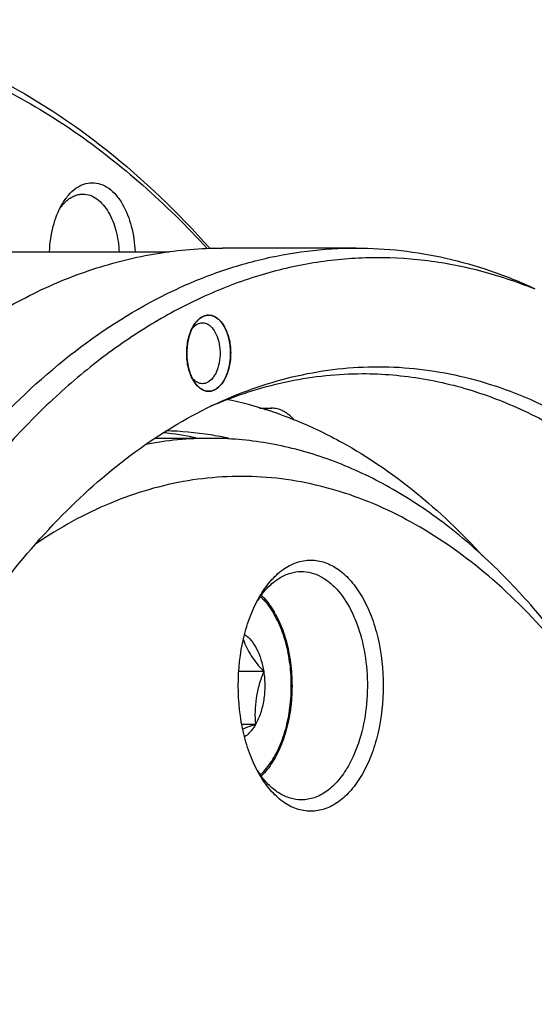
# Model space of a CAD drawing. Header units: millimetres. Extents: x -131 to 420, y 0 to 297.
# Tile 17 of 28: x -84 to -70, y 68 to 94. Entities that reach past the tile are written whole.
import ezdxf

# ---------------------------------------------------------------- set-up
doc = ezdxf.new("R2010")
doc.units = ezdxf.units.MM
doc.header["$LTSCALE"] = 23.1
doc.layers.get('0').update_dxf_attribs({"linetype": 'CONTINUOUS'})
for name, color, linetype in [('02___PRT_ALL_AXES', 7, 'CONTINUOUS'), ('7_ALL_FEATURES', 7, 'CONTINUOUS'), ('AXIS-OSI', 7, 'CONTINUOUS'), ('REZVALC', 7, 'CONTINUOUS')]:
    doc.layers.add(name, color=color, linetype=linetype)

msp = doc.modelspace()

# ---------------------------------------------------------------- linework, layer by layer
at = {"color": 7, "linetype": 'Continuous'}
msp.add_line((-78.6444, 83.2645), (-80.095, 83.2645), dxfattribs=at)
for centre, radius, start, end in [((-74.1966, 73.9708), 11.0625, 112.59908, 113.66234), ((-80.1275, 74.6479), 9.8251, 71.74438, 78.82677), ((-80.2673, 74.1932), 10.3006, 70.20521, 71.79809), ((-80.8769, 74.312), 9.1541, 78.29728, 83.73238), ((-80.0346, 74.5024), 8.962, 80.9807, 88.53812), ((-80.0709, 74.2561), 9.211, 77.93098, 80.99781), ((-78.6425, 74.3561), 8.9083, 90.01246, 100.9913), ((-75.2849, 77.6367), 2.5159, 144.63078, 147.43751), ((-75.3817, 77.7045), 2.3977, 144.09784, 144.61253), ((-75.3007, 75.8827), 2.4967, 212.53983, 215.37718), ((-75.3856, 75.8229), 2.3929, 215.38641, 215.90329)]:
    msp.add_arc(centre, radius, start, end, dxfattribs=at)
for points, knots in [([(-78.8303, 86.4666), (-78.8372, 86.4628), (-78.8476, 86.4569), (-78.8598, 86.4501), (-78.8667, 86.4462), (-78.8719, 86.4433), (-78.8763, 86.4409), (-78.8798, 86.4389), (-78.8819, 86.4377), (-78.8837, 86.4368), (-78.8848, 86.4361), (-78.8856, 86.4357), (-78.8865, 86.4351), (-78.888, 86.4339), (-78.8902, 86.4322), (-78.8936, 86.4296), (-78.8979, 86.4263), (-78.9049, 86.421), (-78.9135, 86.4144), (-78.9221, 86.4078), (-78.929, 86.4025), (-78.9334, 86.3992), (-78.9368, 86.3966), (-78.939, 86.3949), (-78.9405, 86.3938), (-78.9413, 86.3931), (-78.9422, 86.3923), (-78.9432, 86.3913), (-78.9456, 86.3888), (-78.9493, 86.3852), (-78.9542, 86.3803), (-78.9592, 86.3754), (-78.9641, 86.3705), (-78.969, 86.3657), (-78.9739, 86.3608), (-78.9788, 86.3559), (-78.9829, 86.3518), (-78.9862, 86.3486), (-78.9887, 86.3462), (-78.9907, 86.3441), (-78.9921, 86.3427), (-78.993, 86.3419), (-78.9936, 86.3413), (-78.9941, 86.3406), (-78.9949, 86.3396), (-78.9963, 86.3379), (-78.9982, 86.3355), (-79.0005, 86.3327), (-79.0035, 86.3288), (-79.0074, 86.3241), (-79.0135, 86.3164), (-79.0196, 86.3088), (-79.0257, 86.3011), (-79.0303, 86.2954), (-79.0349, 86.2896), (-79.0384, 86.2853), (-79.0407, 86.2824), (-79.0416, 86.2812), (-79.0424, 86.2803), (-79.0431, 86.2792), (-79.0443, 86.2773), (-79.0461, 86.2746), (-79.0489, 86.2702), (-79.0524, 86.2648), (-79.0581, 86.2561), (-79.0651, 86.2452), (-79.0722, 86.2343), (-79.0778, 86.2255), (-79.0813, 86.2201), (-79.0841, 86.2157), (-79.0859, 86.213), (-79.0871, 86.2111), (-79.0878, 86.21), (-79.0884, 86.2088), (-79.0892, 86.2073), (-79.0911, 86.2037), (-79.094, 86.1982), (-79.0977, 86.191), (-79.1015, 86.1838), (-79.1066, 86.1741), (-79.1154, 86.1573), (-79.123, 86.1428), (-79.128, 86.1331)], [0, 0, 0, 0, 0.0625, 0.09375, 0.109375, 0.125, 0.140625, 0.1484375, 0.15625, 0.1601562, 0.1640625, 0.1660156, 0.1679688, 0.171875, 0.1796875, 0.1875, 0.203125, 0.21875, 0.25, 0.28125, 0.296875, 0.3125, 0.3203125, 0.328125, 0.3320312, 0.3339844, 0.3359375, 0.3398438, 0.34375, 0.359375, 0.375, 0.390625, 0.40625, 0.421875, 0.4375, 0.453125, 0.46875, 0.4765625, 0.484375, 0.4921875, 0.4960938, 0.4980469, 0.5, 0.5019531, 0.5039062, 0.5078125, 0.515625, 0.5234375, 0.53125, 0.546875, 0.5625, 0.59375, 0.609375, 0.625, 0.640625, 0.65625, 0.6601562, 0.6640625, 0.6660156, 0.6679688, 0.671875, 0.6796875, 0.6875, 0.703125, 0.71875, 0.75, 0.78125, 0.796875, 0.8125, 0.8203125, 0.828125, 0.8320312, 0.8339844, 0.8359375, 0.8398438, 0.84375, 0.859375, 0.875, 0.890625, 0.90625, 0.9375, 1, 1, 1, 1]), ([(-79.0441, 86.2779), (-79.0289, 86.2992), (-78.9698, 86.3742), (-78.8933, 86.4374), (-78.8303, 86.4666)], [0, 0, 0, 0, 0.273802, 1, 1, 1, 1]), ([(-78.5314, 84.5348), (-78.5226, 84.5405), (-78.5094, 84.5491), (-78.4918, 84.5605), (-78.4787, 84.5691), (-78.4677, 84.5763), (-78.4589, 84.582), (-78.4523, 84.5863), (-78.4457, 84.5906), (-78.4402, 84.5942), (-78.4358, 84.597), (-78.4331, 84.5988), (-78.4309, 84.6002), (-78.4292, 84.6013), (-78.4278, 84.6022), (-78.4269, 84.6028), (-78.4263, 84.6032), (-78.4259, 84.6034), (-78.4255, 84.6039), (-78.425, 84.6044), (-78.4242, 84.6053), (-78.4229, 84.6067), (-78.4214, 84.6083), (-78.4194, 84.6104), (-78.4169, 84.6131), (-78.413, 84.6174), (-78.408, 84.6227), (-78.402, 84.6292), (-78.396, 84.6356), (-78.388, 84.6442), (-78.378, 84.6549), (-78.3681, 84.6656), (-78.3601, 84.6742), (-78.3541, 84.6806), (-78.3481, 84.687), (-78.3431, 84.6924), (-78.3391, 84.6967), (-78.3366, 84.6993), (-78.3346, 84.7015), (-78.3331, 84.7031), (-78.3319, 84.7044), (-78.331, 84.7054), (-78.3305, 84.7059), (-78.3301, 84.7063), (-78.3298, 84.7068), (-78.3294, 84.7075), (-78.3287, 84.7087), (-78.3276, 84.7105), (-78.3263, 84.7125), (-78.3246, 84.7153), (-78.3224, 84.7188), (-78.319, 84.7243), (-78.3147, 84.7313), (-78.3096, 84.7396), (-78.3044, 84.7479), (-78.2975, 84.759), (-78.289, 84.7729), (-78.2804, 84.7867), (-78.2735, 84.7978), (-78.2684, 84.8061), (-78.2632, 84.8144), (-78.2589, 84.8214), (-78.2555, 84.8269), (-78.2533, 84.8304), (-78.2516, 84.8332), (-78.2503, 84.8352), (-78.2493, 84.837), (-78.2485, 84.8382), (-78.2481, 84.8389), (-78.2477, 84.8394), (-78.2475, 84.84), (-78.2471, 84.8409), (-78.2465, 84.8424), (-78.2457, 84.8444), (-78.2446, 84.847), (-78.2432, 84.8503), (-78.2415, 84.8545), (-78.2387, 84.8613), (-78.2352, 84.8697), (-78.231, 84.8797), (-78.2268, 84.8898), (-78.2213, 84.9033), (-78.2143, 84.9201), (-78.2073, 84.9369), (-78.2017, 84.9503), (-78.1976, 84.9604), (-78.1934, 84.9705), (-78.1899, 84.9789), (-78.1871, 84.9856), (-78.1854, 84.9898), (-78.184, 84.9932), (-78.1829, 84.9957), (-78.182, 84.9978), (-78.1814, 84.9995), (-78.1808, 85.0007), (-78.1805, 85.0021), (-78.18, 85.004), (-78.1794, 85.0063), (-78.1786, 85.009), (-78.1777, 85.0128), (-78.1765, 85.0174), (-78.1745, 85.0248), (-78.1721, 85.034), (-78.1692, 85.0452), (-78.1663, 85.0563), (-78.1624, 85.0711), (-78.1576, 85.0896), (-78.1527, 85.1081), (-78.1488, 85.1229), (-78.1459, 85.134), (-78.143, 85.1451), (-78.1406, 85.1544), (-78.1386, 85.1618), (-78.1372, 85.1673), (-78.136, 85.172), (-78.1351, 85.1752), (-78.1347, 85.1771), (-78.1342, 85.1784), (-78.1341, 85.1799), (-78.1338, 85.1819), (-78.1333, 85.1854), (-78.1327, 85.1903), (-78.1319, 85.1963), (-78.1308, 85.2042), (-78.1295, 85.2141), (-78.1278, 85.226), (-78.1262, 85.2378), (-78.1241, 85.2537), (-78.1214, 85.2735), (-78.1182, 85.2972), (-78.1155, 85.317), (-78.1134, 85.3328), (-78.112, 85.3427), (-78.111, 85.3506), (-78.1102, 85.3566), (-78.1095, 85.3615), (-78.109, 85.365), (-78.1088, 85.367), (-78.1085, 85.3685), (-78.1085, 85.37), (-78.1085, 85.372), (-78.1084, 85.3756), (-78.1083, 85.3807), (-78.1082, 85.3867), (-78.108, 85.3949), (-78.1078, 85.405), (-78.1075, 85.4213), (-78.1071, 85.4416), (-78.1066, 85.466), (-78.1061, 85.4904), (-78.1057, 85.5107), (-78.1054, 85.5269), (-78.1052, 85.5371), (-78.105, 85.5452), (-78.1049, 85.5513), (-78.1048, 85.5564), (-78.1047, 85.56), (-78.1047, 85.562), (-78.1046, 85.5635), (-78.1048, 85.565), (-78.105, 85.5671), (-78.1053, 85.5707), (-78.1058, 85.5758), (-78.1064, 85.5819), (-78.1071, 85.5901), (-78.1081, 85.6003), (-78.1096, 85.6166), (-78.1116, 85.637), (-78.1139, 85.6615), (-78.1158, 85.6819), (-78.1174, 85.6983), (-78.1185, 85.7105), (-78.1197, 85.7228), (-78.1206, 85.733), (-78.1214, 85.7412), (-78.122, 85.7473), (-78.1225, 85.7524), (-78.1228, 85.756), (-78.123, 85.758), (-78.1231, 85.7596), (-78.1235, 85.761), (-78.1239, 85.7629), (-78.1246, 85.7662), (-78.1256, 85.771), (-78.1269, 85.7767), (-78.1285, 85.7843), (-78.1306, 85.7938), (-78.1331, 85.8052), (-78.1355, 85.8166), (-78.1388, 85.8319), (-78.143, 85.8509), (-78.1471, 85.8699), (-78.1504, 85.8851), (-78.1529, 85.8966), (-78.1554, 85.908), (-78.1574, 85.9175), (-78.1591, 85.9251), (-78.1601, 85.9299), (-78.1609, 85.9337), (-78.1616, 85.9365), (-78.1621, 85.9389), (-78.1625, 85.9408), (-78.1628, 85.9423), (-78.1633, 85.9435), (-78.1639, 85.9453), (-78.1647, 85.9474), (-78.1656, 85.95), (-78.1668, 85.9535), (-78.1684, 85.9578), (-78.1708, 85.9647), (-78.1739, 85.9733), (-78.1776, 85.9837), (-78.1814, 85.9941), (-78.1863, 86.0079), (-78.1925, 86.0252), (-78.1987, 86.0424), (-78.2036, 86.0563), (-78.2073, 86.0666), (-78.211, 86.077), (-78.2141, 86.0856), (-78.2166, 86.0925), (-78.2182, 86.0969), (-78.2194, 86.1003), (-78.2203, 86.1029), (-78.2211, 86.1051), (-78.2216, 86.1066), (-78.2219, 86.1074), (-78.2222, 86.1081), (-78.2225, 86.1086), (-78.2229, 86.1094), (-78.2236, 86.1107), (-78.2246, 86.1126), (-78.2258, 86.1148), (-78.2274, 86.1178), (-78.2294, 86.1215), (-78.2326, 86.1274), (-78.2366, 86.1349), (-78.2414, 86.1438), (-78.2462, 86.1527), (-78.2526, 86.1646), (-78.2606, 86.1795), (-78.2686, 86.1943), (-78.275, 86.2062), (-78.2798, 86.2151), (-78.2846, 86.2241), (-78.2886, 86.2315), (-78.2918, 86.2374), (-78.2938, 86.2412), (-78.2954, 86.2441), (-78.2966, 86.2464), (-78.2976, 86.2482), (-78.2983, 86.2495), (-78.2987, 86.2503), (-78.299, 86.2509), (-78.2994, 86.2513), (-78.2999, 86.2519), (-78.3007, 86.2529), (-78.3019, 86.2545), (-78.3034, 86.2563), (-78.3053, 86.2587), (-78.3078, 86.2617), (-78.3116, 86.2665), (-78.3165, 86.2726), (-78.3223, 86.2798), (-78.3281, 86.2871), (-78.3359, 86.2967), (-78.3456, 86.3088), (-78.3553, 86.3209), (-78.3631, 86.3305), (-78.3689, 86.3378), (-78.3747, 86.345), (-78.3795, 86.351), (-78.3834, 86.3559), (-78.3858, 86.3589), (-78.3878, 86.3613), (-78.3892, 86.3631), (-78.3905, 86.3646), (-78.3913, 86.3657), (-78.3918, 86.3663), (-78.3921, 86.3668), (-78.3926, 86.367), (-78.3931, 86.3675), (-78.394, 86.3682), (-78.3954, 86.3693), (-78.397, 86.3705), (-78.3991, 86.3722), (-78.4018, 86.3743), (-78.406, 86.3777), (-78.4114, 86.3819), (-78.4178, 86.3869), (-78.4242, 86.3919), (-78.4328, 86.3987), (-78.4435, 86.4071), (-78.4542, 86.4155), (-78.4627, 86.4222), (-78.4691, 86.4272), (-78.4755, 86.4322), (-78.4809, 86.4364), (-78.4851, 86.4398), (-78.4878, 86.4419), (-78.49, 86.4436), (-78.4916, 86.4448), (-78.4929, 86.4459), (-78.4938, 86.4466), (-78.4944, 86.447), (-78.4948, 86.4474), (-78.4952, 86.4475), (-78.4958, 86.4478), (-78.4968, 86.4482), (-78.4982, 86.4488), (-78.4999, 86.4495), (-78.5022, 86.4504), (-78.5051, 86.4515), (-78.5096, 86.4534), (-78.5153, 86.4557), (-78.5222, 86.4585), (-78.529, 86.4613), (-78.5382, 86.465), (-78.5496, 86.4696), (-78.561, 86.4743), (-78.5702, 86.478), (-78.577, 86.4808), (-78.5839, 86.4836), (-78.5896, 86.4859), (-78.5942, 86.4878), (-78.597, 86.4889), (-78.5993, 86.4898), (-78.601, 86.4905), (-78.6025, 86.4911), (-78.6035, 86.4915), (-78.604, 86.4917), (-78.6045, 86.492), (-78.6049, 86.4919), (-78.6055, 86.492), (-78.6065, 86.4921), (-78.608, 86.4921), (-78.6097, 86.4922), (-78.6121, 86.4924), (-78.615, 86.4926), (-78.6197, 86.4929), (-78.6256, 86.4932), (-78.6326, 86.4936), (-78.6397, 86.4941), (-78.649, 86.4946), (-78.6608, 86.4953), (-78.6725, 86.496), (-78.6819, 86.4966), (-78.6889, 86.497), (-78.696, 86.4975), (-78.7018, 86.4978), (-78.7065, 86.4981), (-78.7095, 86.4983), (-78.7118, 86.4984), (-78.7136, 86.4985), (-78.715, 86.4986), (-78.7161, 86.4987), (-78.7166, 86.4987), (-78.7171, 86.4988), (-78.7175, 86.4986), (-78.7181, 86.4985), (-78.7191, 86.4982), (-78.7206, 86.4977), (-78.7224, 86.4972), (-78.7247, 86.4966), (-78.7277, 86.4957), (-78.7324, 86.4944), (-78.7383, 86.4927), (-78.7454, 86.4907), (-78.7524, 86.4887), (-78.7619, 86.486), (-78.7737, 86.4827), (-78.7878, 86.4787), (-78.8067, 86.4733), (-78.8208, 86.4693), (-78.8303, 86.4666)], [0, 0, 0, 0, 0.015625, 0.0234375, 0.03125, 0.0390625, 0.0429688, 0.046875, 0.0507812, 0.0546875, 0.0566406, 0.0585938, 0.0595703, 0.0605469, 0.0615234, 0.0620117, 0.0622559, 0.0625, 0.0627441, 0.0629883, 0.0634766, 0.0644531, 0.0654297, 0.0664062, 0.0683594, 0.0703125, 0.0742188, 0.078125, 0.0820312, 0.0859375, 0.09375, 0.1015625, 0.1054688, 0.109375, 0.1132812, 0.1171875, 0.1191406, 0.1210938, 0.1220703, 0.1230469, 0.1240234, 0.1245117, 0.1247559, 0.125, 0.1252441, 0.1254883, 0.1259766, 0.1269531, 0.1279297, 0.1289062, 0.1308594, 0.1328125, 0.1367188, 0.140625, 0.1445312, 0.1484375, 0.15625, 0.1640625, 0.1679688, 0.171875, 0.1757812, 0.1796875, 0.1816406, 0.1835938, 0.1845703, 0.1855469, 0.1865234, 0.1870117, 0.1872559, 0.1875, 0.1877441, 0.1879883, 0.1884766, 0.1894531, 0.1904297, 0.1914062, 0.1933594, 0.1953125, 0.1992188, 0.203125, 0.2070312, 0.2109375, 0.21875, 0.2265625, 0.2304688, 0.234375, 0.2382812, 0.2421875, 0.2441406, 0.2460938, 0.2470703, 0.2480469, 0.2490234, 0.2495117, 0.25, 0.2504883, 0.2509766, 0.2519531, 0.2529297, 0.2539062, 0.2558594, 0.2578125, 0.2617188, 0.265625, 0.2695312, 0.2734375, 0.28125, 0.2890625, 0.2929688, 0.296875, 0.3007812, 0.3046875, 0.3066406, 0.3085938, 0.3105469, 0.3115234, 0.3120117, 0.3125, 0.3129883, 0.3134766, 0.3144531, 0.3164062, 0.3183594, 0.3203125, 0.3242188, 0.328125, 0.3320312, 0.3359375, 0.34375, 0.3515625, 0.359375, 0.3632812, 0.3671875, 0.3691406, 0.3710938, 0.3730469, 0.3740234, 0.3745117, 0.375, 0.3754883, 0.3759766, 0.3769531, 0.3789062, 0.3808594, 0.3828125, 0.3867188, 0.390625, 0.3984375, 0.40625, 0.4140625, 0.421875, 0.4257812, 0.4296875, 0.4316406, 0.4335938, 0.4355469, 0.4365234, 0.4370117, 0.4375, 0.4379883, 0.4384766, 0.4394531, 0.4414062, 0.4433594, 0.4453125, 0.4492188, 0.453125, 0.4609375, 0.46875, 0.4765625, 0.4804688, 0.484375, 0.4882812, 0.4921875, 0.4941406, 0.4960938, 0.4980469, 0.4990234, 0.4995117, 0.5, 0.5004883, 0.5009766, 0.5019531, 0.5039062, 0.5058594, 0.5078125, 0.5117188, 0.515625, 0.5195312, 0.5234375, 0.53125, 0.5390625, 0.5429688, 0.546875, 0.5507812, 0.5546875, 0.5566406, 0.5585938, 0.5595703, 0.5605469, 0.5615234, 0.5620117, 0.5625, 0.5629883, 0.5634766, 0.5644531, 0.5654297, 0.5664062, 0.5683594, 0.5703125, 0.5742188, 0.578125, 0.5820312, 0.5859375, 0.59375, 0.6015625, 0.6054688, 0.609375, 0.6132812, 0.6171875, 0.6191406, 0.6210938, 0.6220703, 0.6230469, 0.6240234, 0.6245117, 0.6247559, 0.625, 0.6252441, 0.6254883, 0.6259766, 0.6269531, 0.6279297, 0.6289062, 0.6308594, 0.6328125, 0.6367188, 0.640625, 0.6445312, 0.6484375, 0.65625, 0.6640625, 0.6679688, 0.671875, 0.6757812, 0.6796875, 0.6816406, 0.6835938, 0.6845703, 0.6855469, 0.6865234, 0.6870117, 0.6872559, 0.6875, 0.6877441, 0.6879883, 0.6884766, 0.6894531, 0.6904297, 0.6914062, 0.6933594, 0.6953125, 0.6992188, 0.703125, 0.7070312, 0.7109375, 0.71875, 0.7265625, 0.7304688, 0.734375, 0.7382812, 0.7421875, 0.7441406, 0.7460938, 0.7470703, 0.7480469, 0.7490234, 0.7495117, 0.7497559, 0.75, 0.7502441, 0.7504883, 0.7509766, 0.7519531, 0.7529297, 0.7539062, 0.7558594, 0.7578125, 0.7617188, 0.765625, 0.7695312, 0.7734375, 0.78125, 0.7890625, 0.7929688, 0.796875, 0.8007812, 0.8046875, 0.8066406, 0.8085938, 0.8095703, 0.8105469, 0.8115234, 0.8120117, 0.8122559, 0.8125, 0.8127441, 0.8129883, 0.8134766, 0.8144531, 0.8154297, 0.8164062, 0.8183594, 0.8203125, 0.8242188, 0.828125, 0.8320312, 0.8359375, 0.84375, 0.8515625, 0.8554688, 0.859375, 0.8632812, 0.8671875, 0.8691406, 0.8710938, 0.8720703, 0.8730469, 0.8740234, 0.8745117, 0.8747559, 0.875, 0.8752441, 0.8754883, 0.8759766, 0.8769531, 0.8779297, 0.8789062, 0.8808594, 0.8828125, 0.8867188, 0.890625, 0.8945312, 0.8984375, 0.90625, 0.9140625, 0.9179688, 0.921875, 0.9257812, 0.9296875, 0.9316406, 0.9335938, 0.9345703, 0.9355469, 0.9365234, 0.9370117, 0.9372559, 0.9375, 0.9377441, 0.9379883, 0.9384766, 0.9394531, 0.9404297, 0.9414062, 0.9433594, 0.9453125, 0.9492188, 0.953125, 0.9570312, 0.9609375, 0.96875, 0.9765625, 0.984375, 1, 1, 1, 1]), ([(-78.8303, 86.4666), (-78.8254, 86.4689), (-78.8061, 86.4774), (-78.786, 86.4843), (-78.7708, 86.4885)], [0, 0, 0, 0, 0.2537071, 1, 1, 1, 1]), ([(-78.7708, 86.4885), (-78.7355, 86.4981), (-78.6607, 86.5064), (-78.5482, 86.4803), (-78.4424, 86.4182), (-78.3083, 86.2855), (-78.1809, 86.0452), (-78.1021, 85.7035), (-78.0981, 85.3353), (-78.1595, 85.0374), (-78.2486, 84.8289), (-78.3494, 84.6671), (-78.454, 84.5707), (-78.5314, 84.5348)], [0, 0, 0, 0, 0.0448258, 0.0901836, 0.138991, 0.1931631, 0.3192911, 0.465285, 0.6192054, 0.7666336, 0.8340011, 0.8955595, 1, 1, 1, 1]), ([(-79.0891, 84.7936), (-79.147, 84.894), (-79.2316, 85.1274), (-79.2721, 85.5007), (-79.2316, 85.874), (-79.147, 86.1075), (-79.0891, 86.2078)], [0, 0, 0, 0, 0.237218, 0.5000004, 0.7627821, 1, 1, 1, 1]), ([(-79.1316, 86.1268), (-79.1228, 86.1389), (-79.0883, 86.1831), (-79.0469, 86.2223), (-79.0129, 86.2454)], [0, 0, 0, 0, 0.2665974, 1, 1, 1, 1]), ([(-79.0891, 86.2078), (-79.0855, 86.214), (-79.0714, 86.2378), (-79.0561, 86.2611), (-79.0441, 86.2779)], [0, 0, 0, 0, 0.2551781, 1, 1, 1, 1]), ([(-79.0129, 86.2454), (-79.0089, 86.2481), (-78.993, 86.2584), (-78.9764, 86.2675), (-78.9637, 86.2735)], [0, 0, 0, 0, 0.2556384, 1, 1, 1, 1]), ([(-78.9637, 86.2735), (-78.9541, 86.2779), (-78.916, 86.2934), (-78.8746, 86.3007), (-78.8441, 86.3007)], [0, 0, 0, 0, 0.2574416, 1, 1, 1, 1]), ([(-78.8441, 86.3007), (-78.8162, 86.3007), (-78.7584, 86.2914), (-78.6768, 86.2511), (-78.6017, 86.1867), (-78.5088, 86.067), (-78.4239, 85.8707), (-78.3765, 85.6029), (-78.3841, 85.323), (-78.4371, 85.1002), (-78.508, 84.9459), (-78.5865, 84.8261), (-78.6661, 84.7551), (-78.7246, 84.728)], [0, 0, 0, 0, 0.044302, 0.0912759, 0.1428769, 0.2000826, 0.330733, 0.4775656, 0.6290821, 0.7725015, 0.8378582, 0.8976869, 1, 1, 1, 1]), ([(-79.128, 86.1331), (-79.1329, 86.1204), (-79.1425, 86.0949), (-79.1546, 86.063), (-79.1642, 86.0375), (-79.1714, 86.0184), (-79.1775, 86.0024), (-79.1823, 85.9897), (-79.1853, 85.9817), (-79.1877, 85.9754), (-79.1895, 85.9706), (-79.191, 85.9666), (-79.1922, 85.9634), (-79.193, 85.9614), (-79.1936, 85.9598), (-79.1942, 85.9582), (-79.1947, 85.956), (-79.1953, 85.9533), (-79.1961, 85.9498), (-79.1971, 85.9453), (-79.1987, 85.9382), (-79.2007, 85.9293), (-79.2039, 85.9151), (-79.2078, 85.8974), (-79.2126, 85.8761), (-79.2174, 85.8547), (-79.2222, 85.8334), (-79.2262, 85.8157), (-79.2294, 85.8015), (-79.2317, 85.7908), (-79.2337, 85.7819), (-79.2353, 85.7748), (-79.2363, 85.7704), (-79.237, 85.7673), (-79.2374, 85.7655), (-79.2377, 85.7644), (-79.2379, 85.7635), (-79.238, 85.7626), (-79.2381, 85.7609), (-79.2384, 85.7576), (-79.2389, 85.7529), (-79.2396, 85.7454), (-79.2405, 85.736), (-79.2419, 85.721), (-79.2436, 85.7021), (-79.2465, 85.6721), (-79.2493, 85.642), (-79.2518, 85.6156), (-79.2532, 85.6006), (-79.2542, 85.5893), (-79.2551, 85.5799), (-79.2558, 85.5724), (-79.2563, 85.5667), (-79.2568, 85.562), (-79.2571, 85.5587), (-79.2573, 85.5569), (-79.2572, 85.5549), (-79.2571, 85.5526), (-79.257, 85.5488), (-79.2569, 85.544), (-79.2567, 85.5383), (-79.2565, 85.5307), (-79.2561, 85.5174), (-79.2556, 85.4983), (-79.255, 85.4755), (-79.2543, 85.4526), (-79.2537, 85.4298), (-79.2531, 85.407), (-79.2525, 85.3879), (-79.2522, 85.3746), (-79.2519, 85.367), (-79.2518, 85.3613), (-79.2516, 85.3565), (-79.2515, 85.3527), (-79.2515, 85.3504), (-79.2515, 85.3484), (-79.2512, 85.3466), (-79.2507, 85.3434), (-79.25, 85.3388), (-79.2491, 85.3332), (-79.248, 85.3259), (-79.2466, 85.3167), (-79.2449, 85.3056), (-79.2427, 85.2909), (-79.2388, 85.2651), (-79.2343, 85.2356), (-79.2298, 85.2061), (-79.227, 85.1877), (-79.2247, 85.1729), (-79.2233, 85.1637), (-79.2222, 85.1564), (-79.2215, 85.1518), (-79.221, 85.1485), (-79.2208, 85.1469), (-79.2206, 85.146), (-79.2204, 85.1452), (-79.2201, 85.1441), (-79.2196, 85.1424), (-79.2187, 85.1394), (-79.2175, 85.1352), (-79.2155, 85.1284), (-79.213, 85.1198), (-79.21, 85.1096), (-79.2061, 85.096), (-79.2011, 85.079), (-79.1952, 85.0586), (-79.1892, 85.0382), (-79.1833, 85.0178), (-79.1783, 85.0008), (-79.1743, 84.9871), (-79.1719, 84.9786), (-79.1699, 84.9718), (-79.1686, 84.9676), (-79.1677, 84.9642), (-79.1669, 84.9616), (-79.1663, 84.9595), (-79.1656, 84.958), (-79.1649, 84.9565), (-79.164, 84.9546), (-79.1626, 84.9516), (-79.1608, 84.9478), (-79.1587, 84.9432), (-79.1559, 84.9372), (-79.1524, 84.9296), (-79.1468, 84.9175), (-79.1397, 84.9024), (-79.1313, 84.8843), (-79.12, 84.8601), (-79.106, 84.8299), (-79.0947, 84.8057), (-79.0891, 84.7936)], [0, 0, 0, 0, 0.03125, 0.0625, 0.078125, 0.09375, 0.109375, 0.1171875, 0.125, 0.1289062, 0.1328125, 0.1367188, 0.1386719, 0.140625, 0.1416016, 0.1425781, 0.1445312, 0.1464844, 0.1484375, 0.1523438, 0.15625, 0.1640625, 0.171875, 0.1875, 0.203125, 0.21875, 0.234375, 0.25, 0.2578125, 0.265625, 0.2734375, 0.2773438, 0.28125, 0.2832031, 0.2841797, 0.2851562, 0.2856445, 0.2861328, 0.2871094, 0.2890625, 0.2929688, 0.296875, 0.3046875, 0.3125, 0.328125, 0.34375, 0.375, 0.390625, 0.3984375, 0.40625, 0.4140625, 0.4179688, 0.421875, 0.4257812, 0.4277344, 0.4287109, 0.4296875, 0.4316406, 0.4335938, 0.4375, 0.4414062, 0.4453125, 0.453125, 0.46875, 0.484375, 0.5, 0.515625, 0.53125, 0.546875, 0.5546875, 0.5585938, 0.5625, 0.5664062, 0.5683594, 0.5703125, 0.5712891, 0.5722656, 0.5742188, 0.578125, 0.5820312, 0.5859375, 0.59375, 0.6015625, 0.609375, 0.625, 0.65625, 0.671875, 0.6875, 0.6953125, 0.703125, 0.7070312, 0.7109375, 0.7128906, 0.7138672, 0.7143555, 0.7148438, 0.7158203, 0.7167969, 0.71875, 0.7226562, 0.7265625, 0.734375, 0.7421875, 0.75, 0.765625, 0.78125, 0.796875, 0.8125, 0.828125, 0.8359375, 0.84375, 0.8476562, 0.8515625, 0.8535156, 0.8554688, 0.8574219, 0.8583984, 0.859375, 0.8613281, 0.8632812, 0.8671875, 0.8710938, 0.875, 0.8828125, 0.890625, 0.90625, 0.921875, 0.9375, 0.96875, 1, 1, 1, 1]), ([(-78.4524, 84.1904), (-78.1122, 84.3473), (-77.4237, 84.6247), (-76.3628, 84.9267), (-75.2922, 85.1077), (-74.2167, 85.1667), (-73.1413, 85.1035), (-72.0709, 84.9182), (-71.0103, 84.612), (-69.5952, 84.0363), (-67.8665, 83.0034), (-65.9435, 81.3381), (-64.1679, 79.2601), (-63.1364, 77.6785), (-62.6486, 76.8336)], [0, 0, 0, 0, 0.0583013, 0.115274, 0.1713332, 0.2269301, 0.2825352, 0.3386186, 0.3956307, 0.4539849, 0.5759829, 0.7069727, 0.8481877, 1, 1, 1, 1]), ([(-78.9802, 84.7363), (-78.9929, 84.743), (-79.0452, 84.7754), (-79.0894, 84.8199), (-79.1184, 84.857)], [0, 0, 0, 0, 0.2332911, 1, 1, 1, 1]), ([(-78.4477, 84.1839), (-77.8392, 84.4371), (-76.5895, 84.8295), (-75.2853, 84.9644), (-74.6435, 84.9645)], [0, 0, 0, 0, 0.5066446, 1, 1, 1, 1]), ([(-74.6435, 84.9645), (-74.1097, 84.9645), (-73.0297, 84.8717), (-71.4346, 84.4579), (-69.8738, 83.7749), (-68.3633, 82.8312), (-66.9165, 81.6376), (-65.5465, 80.2063), (-64.2656, 78.5515), (-63.4984, 77.341), (-63.1312, 76.7049)], [0, 0, 0, 0, 0.1080122, 0.2180608, 0.3319983, 0.4513563, 0.5772761, 0.7104995, 0.8513935, 1, 1, 1, 1]), ([(-79.0891, 84.7936), (-79.0843, 84.7867), (-79.0749, 84.773), (-79.0608, 84.7523), (-79.049, 84.7351), (-79.0395, 84.7214), (-79.0325, 84.7111), (-79.0266, 84.7025), (-79.0219, 84.6956), (-79.0189, 84.6913), (-79.0166, 84.6879), (-79.0151, 84.6857), (-79.0141, 84.6842), (-79.0135, 84.6834), (-79.0128, 84.6827), (-79.0119, 84.6818), (-79.0106, 84.6805), (-79.0089, 84.6788), (-79.0061, 84.676), (-79.0027, 84.6726), (-78.9987, 84.6685), (-78.9932, 84.663), (-78.9837, 84.6534), (-78.9701, 84.6397), (-78.9565, 84.626), (-78.947, 84.6164), (-78.9416, 84.611), (-78.9375, 84.6068), (-78.9341, 84.6034), (-78.9314, 84.6007), (-78.9297, 84.599), (-78.9283, 84.5976), (-78.9275, 84.5968), (-78.9268, 84.596), (-78.9261, 84.5955), (-78.9248, 84.5947), (-78.9229, 84.5935), (-78.92, 84.5917), (-78.9163, 84.5893), (-78.9104, 84.5855), (-78.903, 84.5808), (-78.8942, 84.5752), (-78.8853, 84.5695), (-78.8765, 84.5639), (-78.8676, 84.5583), (-78.8588, 84.5526), (-78.8514, 84.5479), (-78.8455, 84.5442), (-78.8418, 84.5418), (-78.8388, 84.5399), (-78.8366, 84.5385), (-78.8348, 84.5373), (-78.8335, 84.5365), (-78.8327, 84.5361), (-78.8322, 84.5356), (-78.8316, 84.5355), (-78.8308, 84.5353), (-78.8295, 84.5349), (-78.8275, 84.5342), (-78.8252, 84.5335), (-78.8221, 84.5326), (-78.8183, 84.5314), (-78.8121, 84.5294), (-78.8043, 84.527), (-78.795, 84.5241), (-78.7858, 84.5212), (-78.7765, 84.5183), (-78.7672, 84.5154), (-78.7579, 84.5125), (-78.7502, 84.5101), (-78.7447, 84.5084), (-78.7417, 84.5075), (-78.7393, 84.5068), (-78.737, 84.506), (-78.7353, 84.5055), (-78.7341, 84.5051), (-78.7335, 84.5049), (-78.7329, 84.5048), (-78.7322, 84.5048), (-78.7312, 84.5048), (-78.7296, 84.5048), (-78.7276, 84.5048), (-78.7245, 84.5048), (-78.7206, 84.5048), (-78.7158, 84.5047), (-78.7096, 84.5047), (-78.6985, 84.5046), (-78.6828, 84.5045), (-78.6671, 84.5044), (-78.6561, 84.5044), (-78.6498, 84.5043), (-78.6451, 84.5043), (-78.6412, 84.5043), (-78.638, 84.5043), (-78.636, 84.5042), (-78.6345, 84.5042), (-78.6335, 84.5042), (-78.6327, 84.5042), (-78.6321, 84.5043), (-78.6315, 84.5045), (-78.6303, 84.5049), (-78.6286, 84.5054), (-78.6262, 84.5061), (-78.6238, 84.5069), (-78.6207, 84.5078), (-78.6151, 84.5095), (-78.6072, 84.5119), (-78.5977, 84.5147), (-78.5883, 84.5176), (-78.5788, 84.5205), (-78.5662, 84.5243), (-78.5504, 84.5291), (-78.5377, 84.5329), (-78.5314, 84.5348)], [0, 0, 0, 0, 0.03125, 0.0625, 0.09375, 0.109375, 0.125, 0.140625, 0.1484375, 0.15625, 0.1601562, 0.1640625, 0.1660156, 0.1669922, 0.1679688, 0.1699219, 0.171875, 0.1757812, 0.1796875, 0.1875, 0.1953125, 0.203125, 0.21875, 0.25, 0.28125, 0.296875, 0.3046875, 0.3125, 0.3203125, 0.3242188, 0.328125, 0.3300781, 0.3320312, 0.3330078, 0.3339844, 0.3359375, 0.3398438, 0.34375, 0.3515625, 0.359375, 0.375, 0.390625, 0.40625, 0.421875, 0.4375, 0.453125, 0.46875, 0.4765625, 0.484375, 0.4882812, 0.4921875, 0.4960938, 0.4980469, 0.4990234, 0.5, 0.5009766, 0.5019531, 0.5039062, 0.5078125, 0.5117188, 0.515625, 0.5234375, 0.53125, 0.546875, 0.5625, 0.578125, 0.59375, 0.609375, 0.625, 0.640625, 0.6484375, 0.6523438, 0.65625, 0.6601562, 0.6640625, 0.6650391, 0.6660156, 0.6669922, 0.6679688, 0.6699219, 0.671875, 0.6757812, 0.6796875, 0.6875, 0.6953125, 0.703125, 0.71875, 0.75, 0.78125, 0.796875, 0.8046875, 0.8125, 0.8203125, 0.8242188, 0.828125, 0.8300781, 0.8320312, 0.8330078, 0.8339844, 0.8349609, 0.8359375, 0.8398438, 0.84375, 0.8476562, 0.8515625, 0.859375, 0.875, 0.890625, 0.90625, 0.921875, 0.9375, 0.96875, 1, 1, 1, 1]), ([(-78.9429, 84.6097), (-78.9567, 84.6219), (-79.013, 84.6767), (-79.059, 84.7415), (-79.0891, 84.7936)], [0, 0, 0, 0, 0.233989, 1, 1, 1, 1]), ([(-78.8441, 84.7007), (-78.8673, 84.7007), (-78.9147, 84.707), (-78.959, 84.7249), (-78.9802, 84.7363)], [0, 0, 0, 0, 0.4895899, 1, 1, 1, 1]), ([(-78.7711, 84.513), (-78.7862, 84.5172), (-78.8488, 84.5388), (-78.9052, 84.5764), (-78.9429, 84.6097)], [0, 0, 0, 0, 0.2373418, 1, 1, 1, 1]), ([(-78.7246, 84.728), (-78.7342, 84.7235), (-78.7722, 84.7081), (-78.8136, 84.7007), (-78.8441, 84.7007)], [0, 0, 0, 0, 0.2574416, 1, 1, 1, 1]), ([(-78.5314, 84.5348), (-78.5688, 84.5174), (-78.649, 84.4944), (-78.7322, 84.5023), (-78.7711, 84.513)], [0, 0, 0, 0, 0.5052914, 1, 1, 1, 1]), ([(-85.822, 36.6953), (-86.3438, 37.5991), (-87.3098, 39.5224), (-88.4921, 42.6106), (-89.4329, 45.9383), (-90.1159, 49.449), (-90.53, 53.0835), (-90.668, 56.7804), (-90.5276, 60.477), (-90.1112, 64.1107), (-89.4258, 67.6201), (-88.483, 70.9459), (-87.2984, 74.0322), (-85.8915, 76.8272), (-84.285, 79.2843), (-82.5033, 81.3625), (-80.5746, 83.0252), (-79.1651, 83.8617), (-78.4524, 84.1904)], [0, 0, 0, 0, 0.0598961, 0.1232381, 0.1895192, 0.2581053, 0.3282743, 0.3992472, 0.4702165, 0.5403753, 0.6089444, 0.6752027, 0.7385179, 0.7983818, 0.8544515, 0.9065975, 0.954959, 1, 1, 1, 1]), ([(-76.779, 83.8852), (-76.6427, 83.8361), (-76.0929, 83.6252), (-75.5606, 83.3688), (-75.172, 83.1541)], [0, 0, 0, 0, 0.2459792, 1, 1, 1, 1]), ([(-67.8262, 75.5032), (-68.4978, 76.6663), (-69.6193, 78.2953), (-71.3832, 80.1382), (-72.7429, 81.2599), (-74.1623, 82.1466), (-75.629, 82.7885), (-77.1279, 83.1773), (-78.1427, 83.2645), (-78.6444, 83.2644)], [0, 0, 0, 0, 0.289272, 0.4225371, 0.5484972, 0.6678941, 0.7818685, 0.8919526, 1, 1, 1, 1]), ([(-75.172, 83.1541), (-74.5019, 82.7839), (-73.1845, 81.8804), (-72.0332, 80.7772), (-71.4789, 80.1695)], [0, 0, 0, 0, 0.4820645, 1, 1, 1, 1]), ([(-67.8415, 75.5009), (-68.3275, 76.2781), (-69.3546, 77.7193), (-71.1253, 79.5623), (-73.0372, 80.9658), (-75.0576, 81.8956), (-77.1466, 82.3229), (-79.2536, 82.2305), (-81.3231, 81.6229), (-82.6025, 80.9135), (-83.2189, 80.4933)], [0, 0, 0, 0, 0.150066, 0.2886932, 0.4167064, 0.5360805, 0.6499766, 0.7624644, 0.8778704, 1, 1, 1, 1]), ([(-77.3463, 79.0986), (-77.2626, 79.2434), (-77.0817, 79.5062), (-76.7518, 79.8201), (-76.3865, 80.0187), (-75.9991, 80.0875), (-75.6116, 80.0187), (-75.2464, 79.8201), (-74.9163, 79.5061), (-74.6304, 79.0909), (-74.397, 78.5897), (-74.1618, 77.8153), (-74.0476, 76.7652), (-74.1618, 75.715), (-74.3969, 74.9408), (-74.5596, 74.5914), (-74.6518, 74.4317)], [0, 0, 0, 0, 0.0604049, 0.1144559, 0.1630591, 0.2084558, 0.2538511, 0.3024581, 0.3564999, 0.4169106, 0.4835323, 0.5554165, 0.7084546, 0.8614905, 0.933384, 1, 1, 1, 1]), ([(-77.3239, 79.1105), (-77.2515, 79.2106), (-77.0982, 79.3913), (-76.8308, 79.603), (-76.5435, 79.7349), (-76.3417, 79.7651), (-76.244, 79.7651)], [0, 0, 0, 0, 0.2831062, 0.5400043, 0.7759504, 1, 1, 1, 1]), ([(-76.244, 79.7651), (-76.1586, 79.7651), (-75.9835, 79.7423), (-75.7307, 79.6419), (-75.4911, 79.479), (-75.1833, 79.1723), (-74.8652, 78.6496), (-74.6141, 77.8982), (-74.4957, 77.0549), (-74.5197, 76.1882), (-74.6836, 75.3687), (-74.8911, 74.8659), (-75.0193, 74.6438)], [0, 0, 0, 0, 0.0428589, 0.0874883, 0.1353223, 0.1872855, 0.3045516, 0.4382223, 0.582569, 0.7297268, 0.8713107, 1, 1, 1, 1]), ([(-77.3462, 74.4317), (-77.4385, 74.5914), (-77.6012, 74.9407), (-77.8363, 75.7149), (-77.9505, 76.7651), (-77.8363, 77.8153), (-77.6012, 78.5895), (-77.4385, 78.9389), (-77.3463, 79.0986)], [0, 0, 0, 0, 0.1142558, 0.237537, 0.4999978, 0.7624553, 0.8857532, 1, 1, 1, 1]), ([(-62.6486, 76.8336), (-61.9925, 75.6973), (-60.806, 73.2453), (-59.4463, 69.2746), (-58.4745, 64.9763), (-57.916, 60.4633), (-57.7853, 55.8534), (-58.0858, 51.2673), (-58.8096, 46.8253), (-59.938, 42.6432), (-61.4423, 38.8293), (-63.2843, 35.4827), (-65.1067, 33.0999), (-66.6962, 31.5292), (-67.9127, 30.546), (-69.173, 29.7375), (-70.469, 29.1096), (-71.7923, 28.6674), (-73.1335, 28.4147), (-74.4829, 28.3538), (-75.8305, 28.4852), (-77.1661, 28.8077), (-78.0282, 29.1428), (-78.4524, 29.3385)], [0, 0, 0, 0, 0.0645549, 0.1335576, 0.2060786, 0.2809663, 0.3569334, 0.4326339, 0.5067361, 0.5779968, 0.6453409, 0.7079517, 0.7653793, 0.7921717, 0.8177385, 0.8421885, 0.8656777, 0.888409, 0.9106269, 0.9326074, 0.9546416, 0.9770172, 1, 1, 1, 1]), ([(-63.1312, 76.7049), (-62.5784, 75.7475), (-61.5611, 73.7027), (-60.336, 70.4111), (-59.3852, 66.8585), (-58.7267, 63.113), (-58.3731, 59.246), (-58.3311, 55.3315), (-58.6015, 51.4444), (-59.1792, 47.6591), (-60.0532, 44.048), (-61.2069, 40.6798), (-62.6188, 37.6183), (-64.2634, 34.9212), (-66.1119, 32.6393), (-68.1324, 30.8172), (-69.9632, 29.6963), (-71.4646, 29.0839), (-72.2223, 28.8702), (-72.601, 28.7873)], [0, 0, 0, 0, 0.0611869, 0.1260813, 0.1940822, 0.264439, 0.3363006, 0.4087551, 0.4808669, 0.5517142, 0.6204255, 0.6862199, 0.74845, 0.8066525, 0.8606081, 0.9104117, 0.956546, 0.9785406, 1, 1, 1, 1]), ([(-75.0193, 74.6438), (-75.0953, 74.5122), (-75.2597, 74.2733), (-75.5598, 73.9879), (-75.8916, 73.8074), (-76.1297, 73.7652), (-76.244, 73.7652)], [0, 0, 0, 0, 0.2897734, 0.5490656, 0.7822237, 1, 1, 1, 1]), ([(-74.6518, 74.4317), (-74.7355, 74.2869), (-74.9164, 74.0241), (-75.2463, 73.7102), (-75.6116, 73.5116), (-75.999, 73.4428), (-76.3865, 73.5116), (-76.7517, 73.7102), (-77.0817, 74.0241), (-77.2626, 74.2868), (-77.3462, 74.4317)], [0, 0, 0, 0, 0.1448874, 0.2745344, 0.3911144, 0.5000032, 0.6088882, 0.7254765, 0.8551002, 1, 1, 1, 1]), ([(-76.244, 73.7652), (-76.3417, 73.7652), (-76.5435, 73.7954), (-76.8308, 73.9273), (-77.0982, 74.139), (-77.2515, 74.3197), (-77.3239, 74.4197)], [0, 0, 0, 0, 0.2240734, 0.4600562, 0.7170238, 1, 1, 1, 1])]:
    msp.add_open_spline(points, degree=3, knots=knots, dxfattribs=at)
at = {"layer": '02___PRT_ALL_AXES', "color": 7, "linetype": 'Continuous'}
for p, q in [((-74.8068, 88.2645), (-78.3178, 88.2645)), ((-85.9177, 88.1645), (-79.7099, 88.1645)), ((-70.1053, 87.1798), (-70.1314, 87.1904))]:
    msp.add_line(p, q, dxfattribs=at)
for points, knots in [([(-88.6915, 36.4203), (-89.2646, 37.5938), (-90.302, 40.0741), (-91.5033, 44.015), (-92.3726, 48.2093), (-92.8927, 52.5733), (-93.0532, 57.0206), (-92.8511, 61.4629), (-92.2902, 65.8117), (-91.3818, 69.981), (-90.1436, 73.8882), (-88.5996, 77.4564), (-86.7792, 80.6157), (-84.7153, 83.3046), (-82.4452, 85.469), (-80.3763, 86.8194), (-78.6732, 87.5716), (-77.3961, 87.9705), (-76.1052, 88.2108), (-75.2379, 88.2644), (-74.8068, 88.2644)], [0, 0, 0, 0, 0.0645872, 0.1326537, 0.2034596, 0.2761391, 0.3497461, 0.4232963, 0.4958075, 0.5663408, 0.6340421, 0.6981894, 0.7582454, 0.8139208, 0.8652494, 0.9126688, 0.9352106, 0.9571545, 0.9786835, 1, 1, 1, 1]), ([(-85.012, 86.0529), (-84.4939, 86.4081), (-83.4347, 87.0409), (-81.7578, 87.7437), (-80.0469, 88.1692), (-78.8901, 88.2644), (-78.3178, 88.2644)], [0, 0, 0, 0, 0.263461, 0.5157036, 0.7599406, 1, 1, 1, 1]), ([(-74.8068, 88.2644), (-74.412, 88.2644), (-73.6184, 88.2195), (-72.4355, 88.018), (-71.2632, 87.6835), (-70.5024, 87.3768), (-70.1264, 87.2034)], [0, 0, 0, 0, 0.2449877, 0.4920299, 0.743097, 1, 1, 1, 1]), ([(-70.1314, 87.1904), (-70.5973, 87.3789), (-71.5434, 87.6945), (-73.002, 87.9709), (-74.4698, 88.0414), (-75.9359, 87.905), (-77.3896, 87.5631), (-78.8208, 87.0187), (-80.2201, 86.2762), (-81.5782, 85.3413), (-82.8869, 84.2205), (-84.5934, 82.4485), (-86.5441, 79.7906), (-88.5097, 76.0883), (-90.1075, 71.8938), (-91.2978, 67.3138), (-92.0509, 62.464), (-92.3477, 57.4684), (-92.1806, 52.4548), (-91.5539, 47.5515), (-90.4833, 42.8836), (-88.9966, 38.5708), (-87.7043, 35.9064), (-86.9909, 34.6707)], [0, 0, 0, 0, 0.0226591, 0.0448119, 0.0667269, 0.0886874, 0.1109739, 0.1338467, 0.157532, 0.1822142, 0.2080315, 0.2350775, 0.2929773, 0.3559547, 0.4235258, 0.4948656, 0.5689092, 0.6444369, 0.7201491, 0.7947361, 0.8669486, 0.9356701, 1, 1, 1, 1])]:
    msp.add_open_spline(points, degree=3, knots=knots, dxfattribs=at)
at = {"layer": '7_ALL_FEATURES', "color": 7, "linetype": 'Continuous'}
for points, knots in [([(-90.402, 94.2645), (-89.8838, 94.2644), (-88.8409, 94.1993), (-87.2889, 93.9074), (-85.7538, 93.4231), (-83.7068, 92.5096), (-81.2226, 90.8703), (-79.482, 89.1905), (-78.6484, 88.2572)], [0, 0, 0, 0, 0.1143899, 0.2299431, 0.3477652, 0.4688546, 0.7237827, 1, 1, 1, 1]), ([(-105.3437, 30.46), (-105.8155, 31.2772), (-106.712, 32.9853), (-107.8905, 35.688), (-108.9224, 38.5647), (-110.1049, 42.648), (-111.1549, 48.0309), (-111.7188, 54.6965), (-111.5832, 61.4292), (-110.8851, 66.9614), (-109.9755, 71.2325), (-109.135, 74.2901), (-108.1377, 77.203), (-106.9916, 79.9472), (-105.706, 82.5004), (-104.2914, 84.8415), (-102.7589, 86.9513), (-101.1207, 88.8123), (-99.3895, 90.4091), (-97.5788, 91.7279), (-95.7027, 92.7567), (-93.7764, 93.4852), (-91.8165, 93.9055), (-89.8408, 94.0126), (-87.8681, 93.805), (-85.9171, 93.2854), (-84.0051, 92.4598), (-82.1483, 91.337), (-80.3617, 89.928), (-79.256, 88.8353), (-78.718, 88.2489)], [0, 0, 0, 0, 0.0323959, 0.0661506, 0.1011476, 0.1372426, 0.2120148, 0.2889841, 0.3664785, 0.4427909, 0.4800042, 0.5163258, 0.5515853, 0.5856332, 0.618346, 0.6496318, 0.6794362, 0.7077493, 0.7346133, 0.7601293, 0.7844636, 0.8078496, 0.830583, 0.8530074, 0.8754913, 0.8983979, 0.9220579, 0.9467481, 0.9726804, 1, 1, 1, 1]), ([(-82.5354, 89.411), (-82.486, 89.4966), (-82.3791, 89.6519), (-82.1841, 89.8373), (-81.9683, 89.9547), (-81.7393, 89.9954), (-81.5104, 89.9547), (-81.2945, 89.8373), (-81.0996, 89.6518), (-80.9927, 89.4966), (-80.9433, 89.411)], [0, 0, 0, 0, 0.1449002, 0.2745252, 0.391114, 0.5000003, 0.6088875, 0.7254823, 0.8551083, 1, 1, 1, 1]), ([(-82.4599, 89.4618), (-82.3933, 89.5283), (-82.2807, 89.613), (-82.1109, 89.6723), (-82.0259, 89.6821), (-81.9843, 89.6821)], [0, 0, 0, 0, 0.526336, 0.7669983, 1, 1, 1, 1]), ([(-81.9843, 89.6821), (-81.9214, 89.6821), (-81.7904, 89.6589), (-81.608, 89.5596), (-81.4429, 89.4027), (-81.3525, 89.2713), (-81.3107, 89.1989)], [0, 0, 0, 0, 0.2177791, 0.450962, 0.7102209, 1, 1, 1, 1]), ([(-82.8626, 88.1645), (-82.8536, 88.3916), (-82.7936, 88.8232), (-82.638, 89.2332), (-82.5354, 89.411)], [0, 0, 0, 0, 0.5253497, 1, 1, 1, 1]), ([(-82.5951, 89.2983), (-82.5899, 89.3058), (-82.5692, 89.3352), (-82.5472, 89.3637), (-82.5302, 89.3843)], [0, 0, 0, 0, 0.2544914, 1, 1, 1, 1]), ([(-82.5302, 89.3843), (-82.5245, 89.3912), (-82.502, 89.4178), (-82.4783, 89.4434), (-82.4599, 89.4618)], [0, 0, 0, 0, 0.254761, 1, 1, 1, 1]), ([(-80.9433, 89.411), (-80.8406, 89.2332), (-80.685, 88.8232), (-80.625, 88.3916), (-80.6161, 88.1645)], [0, 0, 0, 0, 0.4746399, 1, 1, 1, 1]), ([(-81.3107, 89.1989), (-81.2254, 89.0512), (-81.0953, 88.7112), (-81.0435, 88.353), (-81.0347, 88.1645)], [0, 0, 0, 0, 0.4747192, 1, 1, 1, 1])]:
    msp.add_open_spline(points, degree=3, knots=knots, dxfattribs=at)
at = {"layer": 'AXIS-OSI', "color": 7, "linetype": 'Continuous'}
for p, q in [((-77.2354, 77.1387), (-77.8919, 77.1387)), ((-77.4511, 75.7445), (-77.8089, 75.7445))]:
    msp.add_line(p, q, dxfattribs=at)
at = {"layer": 'AXIS-OSI', "color": 9, "linetype": 'Continuous'}
for centre, radius, start, end in [((-78.3807, 77.9556), 1.5626, 44.97938, 47.55028), ((-79.084, 77.412), 2.4543, 29.99784, 30.93987), ((-78.3814, 75.5754), 1.5636, 312.45207, 315.02172)]:
    msp.add_arc(centre, radius, start, end, dxfattribs=at)
at = {"layer": 'AXIS-OSI', "color": 7, "linetype": 'Continuous'}
msp.add_arc((-79.2261, 77.3771), 2.6241, 29.09766, 29.9977, dxfattribs=at)
for points, knots in [([(-77.2984, 79.1429), (-77.2661, 79.1112), (-77.1355, 78.9725), (-77.0261, 78.8146), (-76.9535, 78.689)], [0, 0, 0, 0, 0.2378718, 1, 1, 1, 1]), ([(-76.9332, 78.6531), (-76.8456, 78.4958), (-76.6961, 78.1502), (-76.5521, 77.589), (-76.4839, 76.988), (-76.4947, 76.3761), (-76.584, 75.7832), (-76.7233, 75.3194), (-76.8723, 74.984), (-77.0351, 74.6928), (-77.1858, 74.4979), (-77.2984, 74.3874)], [0, 0, 0, 0, 0.1193336, 0.248074, 0.3827447, 0.5190532, 0.6525112, 0.7789861, 0.8386122, 0.8954179, 1, 1, 1, 1]), ([(-77.7697, 77.9725), (-77.7449, 77.9012), (-77.6844, 77.7565), (-77.5632, 77.546), (-77.4111, 77.3385), (-77.2959, 77.2052), (-77.2354, 77.1387)], [0, 0, 0, 0, 0.2270326, 0.4704449, 0.7294256, 1, 1, 1, 1]), ([(-77.7365, 78.1092), (-77.672, 78.0655), (-77.5498, 77.9482), (-77.4066, 77.7221), (-77.2972, 77.4466), (-77.2518, 77.2445), (-77.2354, 77.1387)], [0, 0, 0, 0, 0.2088692, 0.4470949, 0.7129297, 1, 1, 1, 1]), ([(-77.2354, 77.1387), (-77.2804, 77.0257), (-77.3617, 76.7973), (-77.4424, 76.4454), (-77.4717, 76.0922), (-77.4613, 75.8591), (-77.4511, 75.7445)], [0, 0, 0, 0, 0.2562078, 0.509651, 0.7578334, 1, 1, 1, 1]), ([(-77.2354, 77.1387), (-77.2163, 77.0153), (-77.1977, 76.7651), (-77.2252, 76.3957), (-77.3057, 76.0503), (-77.3966, 75.8389), (-77.4511, 75.7445)], [0, 0, 0, 0, 0.2612376, 0.5224571, 0.7720193, 1, 1, 1, 1]), ([(-77.4511, 75.7445), (-77.4806, 75.7349), (-77.593, 75.6976), (-77.7046, 75.6577), (-77.7859, 75.6255)], [0, 0, 0, 0, 0.2620732, 1, 1, 1, 1]), ([(-77.4511, 75.7445), (-77.4708, 75.7104), (-77.5482, 75.5887), (-77.6496, 75.4801), (-77.7365, 75.4211)], [0, 0, 0, 0, 0.2728062, 1, 1, 1, 1])]:
    msp.add_open_spline(points, degree=3, knots=knots, dxfattribs=at)
at = {"layer": 'AXIS-OSI', "color": 9, "linetype": 'Continuous'}
for points, knots in [([(-77.2753, 79.0601), (-77.248, 79.0328), (-77.1372, 78.9138), (-77.0427, 78.7801), (-76.9789, 78.6738)], [0, 0, 0, 0, 0.2375604, 1, 1, 1, 1]), ([(-77.2753, 74.4702), (-77.1676, 74.578), (-77.0236, 74.7685), (-76.8682, 75.053), (-76.7254, 75.3829), (-76.5928, 75.8393), (-76.51, 76.4223), (-76.5044, 77.0226), (-76.5764, 77.61), (-76.7221, 78.1548), (-76.8715, 78.4883), (-76.9585, 78.639)], [0, 0, 0, 0, 0.1034632, 0.1601901, 0.2199565, 0.3471153, 0.4814437, 0.6184841, 0.753486, 0.8819104, 1, 1, 1, 1])]:
    msp.add_open_spline(points, degree=3, knots=knots, dxfattribs=at)
at = {"layer": 'REZVALC', "color": 7, "linetype": 'Continuous'}
msp.add_line((-77.3481, 84.0547), (-77.0226, 84.0547), dxfattribs=at)
at = {"layer": 'REZVALC', "color": 9, "linetype": 'Continuous'}
msp.add_open_spline([(-77.0226, 84.0547), (-77.0558, 84.0547), (-77.1233, 84.0479), (-77.1881, 84.0281), (-77.2197, 84.0154)], degree=3, knots=[0, 0, 0, 0, 0.4936885, 1, 1, 1, 1], dxfattribs=at)
at = {"layer": 'REZVALC', "color": 7, "linetype": 'Continuous'}
for points, knots in [([(-76.7442, 83.9918), (-76.7878, 84.0121), (-76.879, 84.0438), (-76.975, 84.0547), (-77.0226, 84.0547)], [0, 0, 0, 0, 0.5024914, 1, 1, 1, 1]), ([(-76.4361, 83.7448), (-76.4791, 83.7972), (-76.5503, 83.8695), (-76.6581, 83.9471), (-76.7151, 83.9783), (-76.7442, 83.9918)], [0, 0, 0, 0, 0.5115461, 0.7580728, 1, 1, 1, 1])]:
    msp.add_open_spline(points, degree=3, knots=knots, dxfattribs=at)

doc.saveas('drawing.dxf')
